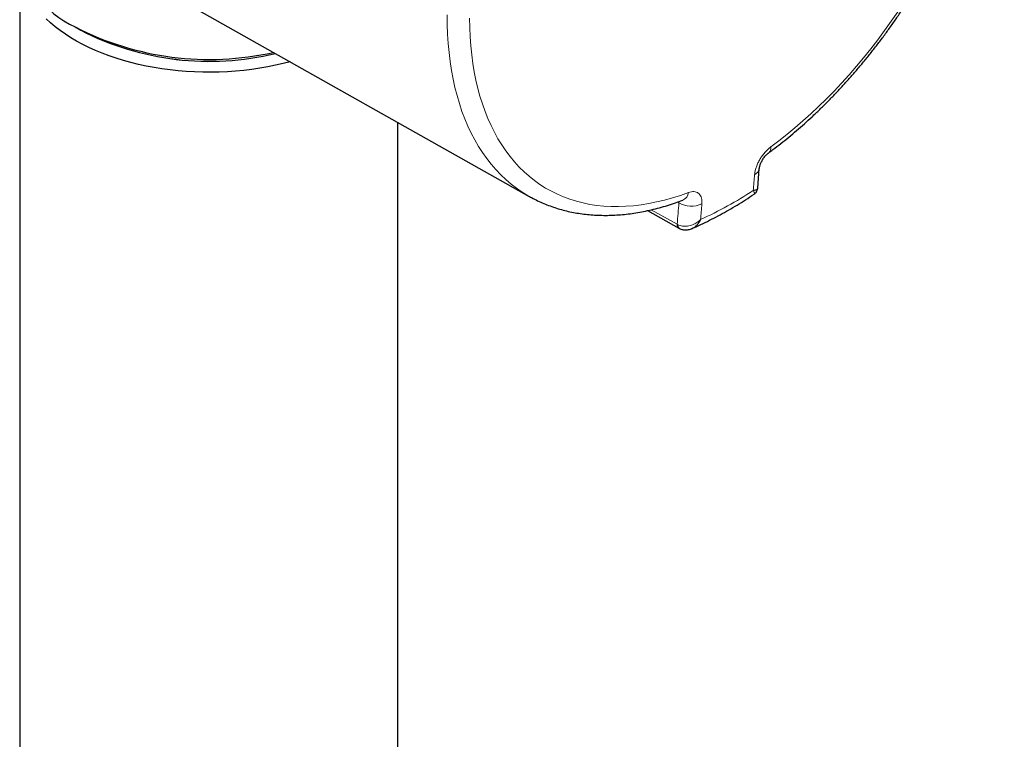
# Model space of a CAD drawing. Header units: millimetres. Extents: x 8 to 2417, y 12 to 2416.
# Tile 14 of 24: x 2286 to 2346, y 246 to 289. Entities that reach past the tile are written whole.
import ezdxf

# ---------------------------------------------------------------- set-up
doc = ezdxf.new("R2010")
doc.units = ezdxf.units.MM

msp = doc.modelspace()

# ---------------------------------------------------------------- linework, layer by layer
at = {"color": 7, "linetype": 'Continuous', "lineweight": 30}
for p, q in [((2286.411, 292.762), (2286.411, 195.594)), ((2297.301, 289.894), (2317.407, 278.572)), ((2289.778, 288.885), (2290.132, 288.681)), ((2309.411, 195.594), (2309.411, 283.075)), ((2331.301, 279.082), (2331.397, 280.274)), ((2324.597, 277.705), (2326.505, 276.64)), ((2326.526, 276.629), (2326.505, 276.639))]:
    msp.add_line(p, q, dxfattribs=at)
at = {"color": 252, "linetype": 'Continuous', "lineweight": 0}
for p, q in [((2326.506, 278.188), (2326.436, 278.226)), ((2326.506, 278.188), (2326.51, 278.253)), ((2324.828, 277.755), (2326.399, 276.878)), ((2326.399, 276.878), (2326.447, 276.85))]:
    msp.add_line(p, q, dxfattribs=at)
at = {"color": 7, "linetype": 'Continuous', "lineweight": 30, "flags": 128}
msp.add_lwpolyline([(2302.853, 286.768), (2302.436, 286.659), (2301.971, 286.551), (2301.498, 286.455), (2301.018, 286.37), (2300.532, 286.298), (2300.041, 286.238), (2299.546, 286.191), (2299.048, 286.156), (2298.548, 286.134), (2298.046, 286.124), (2297.544, 286.127), (2297.043, 286.143), (2296.544, 286.171), (2296.047, 286.211), (2295.554, 286.265), (2295.065, 286.33), (2294.582, 286.408), (2294.105, 286.498), (2293.635, 286.6), (2293.174, 286.713), (2292.721, 286.838), (2292.278, 286.974), (2291.846, 287.122), (2291.426, 287.28), (2291.018, 287.448), (2290.623, 287.627), (2290.242, 287.815), (2289.875, 288.013), (2289.524, 288.22), (2289.189, 288.436), (2288.87, 288.659), (2288.569, 288.891), (2288.285, 289.13), (2288.02, 289.376)], dxfattribs=at)
at = {"color": 252, "linetype": 'Continuous', "lineweight": 0, "flags": 128}
for points in [[(2317.409, 278.571), (2317.338, 278.612), (2316.981, 278.83), (2316.636, 279.067), (2316.302, 279.323), (2315.981, 279.597), (2315.672, 279.89), (2315.375, 280.2), (2315.091, 280.528), (2314.821, 280.874), (2314.563, 281.236), (2314.319, 281.615), (2314.09, 282.01), (2313.874, 282.422), (2313.672, 282.848), (2313.485, 283.29), (2313.312, 283.747), (2313.154, 284.218), (2313.011, 284.703), (2312.883, 285.202), (2312.771, 285.713), (2312.673, 286.237), (2312.591, 286.773), (2312.524, 287.321), (2312.473, 287.879), (2312.437, 288.448), (2312.417, 289.027), (2312.413, 289.616)], [(2313.773, 289.418), (2313.782, 288.847), (2313.807, 288.285), (2313.847, 287.733), (2313.902, 287.192), (2313.973, 286.662), (2314.058, 286.144), (2314.16, 285.637), (2314.276, 285.143), (2314.407, 284.663), (2314.553, 284.196), (2314.714, 283.742), (2314.889, 283.304), (2315.078, 282.88), (2315.282, 282.471), (2315.5, 282.078), (2315.732, 281.701), (2315.977, 281.34), (2316.236, 280.996), (2316.507, 280.669), (2316.792, 280.359), (2317.089, 280.067), (2317.398, 279.793), (2317.719, 279.537), (2318.052, 279.3), (2318.397, 279.081), (2318.752, 278.881), (2319.118, 278.7), (2319.494, 278.538), (2319.881, 278.396), (2320.277, 278.273), (2320.682, 278.17), (2321.096, 278.086), (2321.518, 278.023), (2321.949, 277.979), (2322.387, 277.955), (2322.832, 277.951), (2323.284, 277.967), (2323.743, 278.004), (2324.207, 278.059), (2324.677, 278.135), (2325.152, 278.231), (2325.631, 278.346), (2326.115, 278.481), (2326.602, 278.635), (2327.092, 278.808)], [(2332.091, 281.578), (2332.584, 281.95), (2333.076, 282.338), (2333.564, 282.742), (2334.048, 283.16), (2334.529, 283.594), (2335.005, 284.043), (2335.476, 284.505), (2335.942, 284.982), (2336.403, 285.471), (2336.857, 285.973), (2337.304, 286.488), (2337.744, 287.014), (2338.177, 287.551), (2338.602, 288.1), (2339.018, 288.658), (2339.426, 289.226), (2339.825, 289.804)]]:
    msp.add_lwpolyline(points, dxfattribs=at)
at = {"color": 7, "linetype": 'Continuous', "lineweight": 30}
for centre, radius, start, end in [((2292.174, 294.158), 5.792, 185.74038, 245.57976), ((2297.94, 304.741), 17.834, 242.76788, 282.62674), ((2297.954, 303.925), 17.133, 242.83522, 283.54129), ((2297.95, 303.898), 17.108, 242.80886, 283.57317)]:
    msp.add_arc(centre, radius, start, end, dxfattribs=at)
at = {"color": 252, "linetype": 'Continuous', "lineweight": 0}
for centre, radius, start, end in [((2331.714, 281.512), 0.383, 312.25383, 9.92438), ((2330.893, 280.353), 0.51, 295.03087, 351.11336), ((2029.592, 303.534), 302.442, 355.33556, 355.51636), ((2326.5, 278.88), 0.597, 294.09406, 353.08441), ((2318.249, 298.231), 23.143, 294.45306, 303.52993), ((2030.656, 301.688), 296.782, 355.2047, 355.45837), ((2327.271, 279.442), 1.469, 238.589, 295.59884), ((2030.915, 301.708), 297.926, 355.27462, 355.45829), ((2326.653, 276.848), 0.256, 173.34426, 234.66975), ((2326.681, 276.813), 0.237, 170.93019, 236.54287)]:
    msp.add_arc(centre, radius, start, end, dxfattribs=at)
at = {"color": 7, "linetype": 'Continuous', "lineweight": 30}
for points, knots in [([(2331.971, 281.229), (2332.056, 281.292), (2332.303, 281.475), (2332.71, 281.789), (2333.19, 282.175), (2333.666, 282.576), (2334.138, 282.99), (2334.606, 283.417), (2335.07, 283.857), (2335.528, 284.31), (2335.981, 284.775), (2336.429, 285.252), (2336.87, 285.74), (2337.305, 286.239), (2337.733, 286.749), (2338.155, 287.269), (2338.568, 287.799), (2338.974, 288.338), (2339.373, 288.886), (2339.762, 289.442), (2340.143, 290.007), (2340.515, 290.579), (2340.878, 291.157), (2341.231, 291.743), (2341.575, 292.334), (2341.908, 292.932), (2342.231, 293.534), (2342.543, 294.141), (2342.844, 294.752), (2343.134, 295.366), (2343.413, 295.984), (2343.68, 296.605), (2343.935, 297.228), (2344.179, 297.852), (2344.41, 298.477), (2344.628, 299.104), (2344.834, 299.73), (2345.027, 300.356), (2345.206, 300.981), (2345.373, 301.605), (2345.527, 302.227), (2345.666, 302.847), (2345.793, 303.464), (2345.905, 304.077), (2346.004, 304.687), (2346.088, 305.292), (2346.159, 305.893), (2346.215, 306.489), (2346.258, 307.078), (2346.285, 307.662), (2346.299, 308.238), (2346.298, 308.808), (2346.282, 309.37), (2346.252, 309.924), (2346.208, 310.469), (2346.148, 311.005), (2346.075, 311.531), (2345.987, 312.048), (2345.884, 312.554), (2345.767, 313.049), (2345.635, 313.532), (2345.489, 314.003), (2345.33, 314.462), (2345.156, 314.908), (2344.968, 315.341), (2344.767, 315.76), (2344.552, 316.165), (2344.324, 316.555), (2344.083, 316.93), (2343.83, 317.29), (2343.564, 317.634), (2343.287, 317.963), (2342.997, 318.275), (2342.697, 318.571), (2342.385, 318.851), (2342.062, 319.114), (2341.729, 319.359), (2341.428, 319.562), (2341.235, 319.677), (2341.159, 319.721)], [0, 0, 0, 0, 0.006979, 0.02019, 0.033396, 0.046599, 0.059798, 0.072993, 0.086184, 0.099371, 0.112554, 0.125734, 0.13891, 0.152084, 0.165254, 0.178422, 0.191588, 0.204751, 0.217913, 0.231073, 0.244232, 0.25739, 0.270547, 0.283703, 0.296859, 0.310016, 0.323172, 0.336329, 0.349487, 0.362646, 0.375806, 0.388968, 0.402132, 0.415298, 0.428467, 0.441638, 0.454812, 0.467989, 0.48117, 0.494355, 0.507543, 0.520735, 0.533932, 0.547133, 0.560339, 0.573549, 0.586764, 0.599983, 0.613206, 0.626434, 0.639664, 0.652898, 0.666135, 0.679373, 0.692611, 0.705847, 0.719081, 0.73231, 0.745532, 0.758744, 0.771944, 0.785128, 0.798294, 0.811437, 0.824556, 0.837645, 0.850702, 0.863725, 0.87671, 0.889656, 0.902562, 0.915429, 0.928256, 0.941047, 0.953805, 0.966532, 0.979236, 0.99192, 1, 1, 1, 1]), ([(2331.397, 280.274), (2331.398, 280.286), (2331.4, 280.311), (2331.41, 280.365), (2331.428, 280.434), (2331.455, 280.516), (2331.493, 280.607), (2331.54, 280.705), (2331.596, 280.803), (2331.659, 280.899), (2331.727, 280.99), (2331.798, 281.072), (2331.864, 281.14), (2331.924, 281.194), (2331.956, 281.217), (2331.97, 281.228)], [0, 0, 0, 0, 0.0644206, 0.131261, 0.2031982, 0.2809858, 0.3639924, 0.4448552, 0.5286405, 0.6134335, 0.6985459, 0.7818853, 0.8637939, 0.9377637, 1, 1, 1, 1]), ([(2331.079, 278.707), (2331.086, 278.711), (2331.12, 278.731), (2331.171, 278.781), (2331.23, 278.856), (2331.272, 278.943), (2331.295, 279.02), (2331.298, 279.067), (2331.299, 279.082)], [0, 0, 0, 0, 0.0549941, 0.2614126, 0.4698567, 0.6921923, 0.8987501, 1, 1, 1, 1]), ([(2317.41, 278.573), (2317.455, 278.547), (2317.619, 278.452), (2317.911, 278.307), (2318.287, 278.137), (2318.673, 277.985), (2319.066, 277.851), (2319.469, 277.734), (2319.879, 277.636), (2320.298, 277.555), (2320.724, 277.493), (2321.157, 277.448), (2321.597, 277.422), (2322.044, 277.414), (2322.497, 277.425), (2322.955, 277.454), (2323.42, 277.502), (2323.889, 277.568), (2324.362, 277.652), (2324.84, 277.755), (2325.321, 277.876), (2325.806, 278.015), (2326.28, 278.167), (2326.593, 278.281), (2326.743, 278.336)], [0, 0, 0, 0, 0.017493, 0.063542, 0.109597, 0.155685, 0.201829, 0.248049, 0.294366, 0.340795, 0.387349, 0.434038, 0.480865, 0.527833, 0.574941, 0.622184, 0.669554, 0.717042, 0.764638, 0.812331, 0.860108, 0.907957, 0.955867, 1, 1, 1, 1]), ([(2327.306, 276.619), (2327.357, 276.641), (2327.581, 276.738), (2327.977, 276.922), (2328.496, 277.178), (2329.014, 277.45), (2329.532, 277.739), (2330.049, 278.045), (2330.566, 278.365), (2330.908, 278.592), (2331.08, 278.705)], [0, 0, 0, 0, 0.040671, 0.177734, 0.314808, 0.451903, 0.589007, 0.726106, 0.863192, 1, 1, 1, 1]), ([(2326.743, 278.336), (2326.743, 278.336), (2326.747, 278.337), (2326.746, 278.337), (2326.745, 278.336)], [0, 0, 0, 0, 0.142397, 1, 1, 1, 1]), ([(2326.506, 276.639), (2326.519, 276.632), (2326.533, 276.623), (2326.549, 276.616), (2326.551, 276.615)], [0, 0, 0, 0, 0.890447, 1, 1, 1, 1]), ([(2326.551, 276.616), (2326.556, 276.613), (2326.596, 276.59), (2326.677, 276.564), (2326.794, 276.537), (2326.913, 276.529), (2327.035, 276.538), (2327.157, 276.564), (2327.249, 276.592), (2327.297, 276.615), (2327.307, 276.62)], [0, 0, 0, 0, 0.0237405, 0.1758675, 0.3266842, 0.4821868, 0.6351777, 0.7946899, 0.9584668, 1, 1, 1, 1])]:
    msp.add_open_spline(points, degree=3, knots=knots, dxfattribs=at)
at = {"color": 252, "linetype": 'Continuous', "lineweight": 0}
for points, knots in [([(2331.109, 279.891), (2331.117, 279.96), (2331.134, 280.098), (2331.195, 280.321), (2331.283, 280.548), (2331.395, 280.773), (2331.53, 280.99), (2331.682, 281.192), (2331.848, 281.374), (2331.986, 281.5), (2332.068, 281.561), (2332.091, 281.578)], [0, 0, 0, 0, 0.11951, 0.239019, 0.358542, 0.478062, 0.597341, 0.716617, 0.835545, 0.954472, 1, 1, 1, 1]), ([(2331.299, 279.082), (2331.299, 279.079), (2331.302, 279.057), (2331.283, 279.026), (2331.245, 278.99), (2331.191, 278.965), (2331.135, 278.95), (2331.09, 278.944), (2331.065, 278.942), (2331.05, 278.941), (2331.042, 278.94), (2331.037, 278.94), (2331.034, 278.94), (2331.033, 278.94)], [0, 0, 0, 0, 0.033973, 0.246557, 0.434257, 0.625184, 0.79919, 0.890643, 0.940168, 0.967218, 0.98203, 0.991902, 1, 1, 1, 1]), ([(2327.092, 278.808), (2327.15, 278.827), (2327.266, 278.863), (2327.426, 278.872), (2327.569, 278.844), (2327.692, 278.78), (2327.79, 278.679), (2327.862, 278.547), (2327.903, 278.386), (2327.914, 278.238), (2327.908, 278.144), (2327.906, 278.116)], [0, 0, 0, 0, 0.118733, 0.237467, 0.356194, 0.474923, 0.593773, 0.712624, 0.8318, 0.950977, 1, 1, 1, 1]), ([(2331.079, 278.707), (2331.086, 278.713), (2331.101, 278.725), (2331.105, 278.761), (2331.096, 278.808), (2331.077, 278.856), (2331.059, 278.893), (2331.048, 278.914), (2331.041, 278.925), (2331.037, 278.932), (2331.035, 278.936), (2331.033, 278.939), (2331.033, 278.94)], [0, 0, 0, 0, 0.184267, 0.38702, 0.593249, 0.781677, 0.880976, 0.934839, 0.964285, 0.980419, 0.991263, 1, 1, 1, 1]), ([(2327.829, 277.164), (2327.828, 277.163), (2327.825, 277.16), (2327.819, 277.154), (2327.809, 277.145), (2327.792, 277.129), (2327.761, 277.099), (2327.699, 277.047), (2327.604, 276.977), (2327.479, 276.903), (2327.338, 276.838), (2327.185, 276.788), (2327.025, 276.757), (2326.868, 276.747), (2326.718, 276.758), (2326.574, 276.791), (2326.49, 276.83), (2326.447, 276.85)], [0, 0, 0, 0, 0.0040925, 0.0090811, 0.0165665, 0.0302358, 0.055263, 0.1014787, 0.1894115, 0.2842796, 0.3807489, 0.4856302, 0.5930217, 0.6933511, 0.7962928, 0.8966446, 1, 1, 1, 1]), ([(2327.829, 277.164), (2327.828, 277.163), (2327.826, 277.158), (2327.823, 277.151), (2327.817, 277.139), (2327.806, 277.118), (2327.786, 277.079), (2327.746, 277.01), (2327.682, 276.917), (2327.593, 276.815), (2327.488, 276.723), (2327.392, 276.656), (2327.327, 276.63), (2327.306, 276.622)], [0, 0, 0, 0, 0.007594, 0.017019, 0.031041, 0.056633, 0.103446, 0.18975, 0.353517, 0.529762, 0.708973, 0.903642, 1, 1, 1, 1])]:
    msp.add_open_spline(points, degree=3, knots=knots, dxfattribs=at)

doc.saveas('drawing.dxf')
